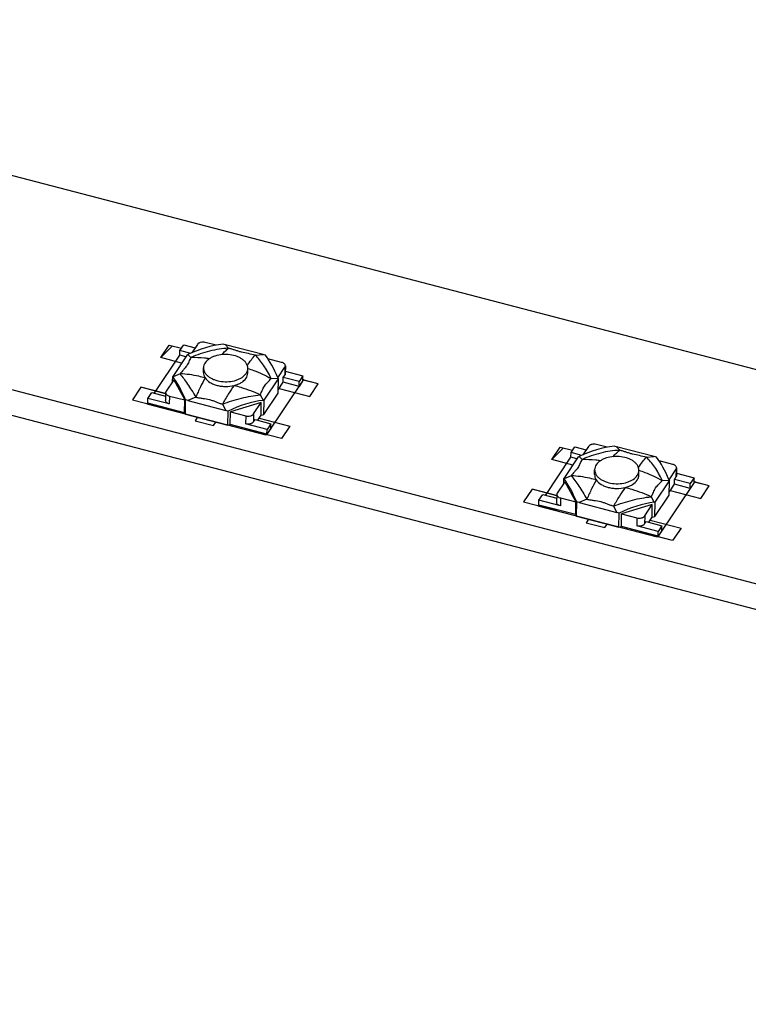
# Model space of a CAD drawing. Header units: millimetres. Extents: x 0 to 840, y 0 to 594.
# Tile 16 of 27: x 616 to 652, y 419 to 468. Entities that reach past the tile are written whole.
import ezdxf

# ---------------------------------------------------------------- set-up
doc = ezdxf.new("R2010")
doc.units = ezdxf.units.MM
doc.header["$LTSCALE"] = 46.2
doc.layers.get('0').update_dxf_attribs({"linetype": 'CONTINUOUS'})
doc.layers.add('02___PRT_ALL_AXES', color=7, linetype='CONTINUOUS')
doc.layers.add('03___PRT_ALL_CURVES', color=7, linetype='CONTINUOUS')

msp = doc.modelspace()

# ---------------------------------------------------------------- linework, layer by layer
at = {"color": 7, "linetype": 'CONTINUOUS'}
for p, q in [((733.628, 428.925), (585.597, 467.555)), ((579.528, 458.498), (727.559, 419.867)), ((579.51, 457.237), (727.541, 418.606)), ((623.661, 451.108), (623.851, 451.392)), ((623.851, 451.392), (624.417, 451.244)), ((624.529, 451.411), (624.245, 450.986)), ((625.46, 451.367), (624.921, 451.508)), ((626.082, 451.222), (625.917, 451.393)), ((627.795, 450.903), (625.917, 451.393)), ((624.015, 450.886), (623.302, 449.821)), ((623.658, 450.872), (623.661, 451.108)), ((623.955, 450.795), (623.658, 450.872)), ((624.202, 450.967), (623.661, 451.108)), ((624.015, 450.886), (624.062, 450.908)), ((624.208, 450.756), (624.062, 450.908)), ((627.405, 450.877), (627.795, 450.903)), ((628.714, 450.518), (628.034, 450.695)), ((628.9, 450.344), (628.895, 449.95)), ((623.667, 449.948), (623.319, 449.799)), ((628.528, 449.755), (628.878, 450.276)), ((628.796, 449.768), (628.872, 449.882)), ((628.878, 450.276), (628.872, 449.882)), ((628.896, 450.075), (629.772, 449.846)), ((629.772, 449.846), (629.583, 449.563)), ((629.769, 449.61), (629.772, 449.846)), ((623.351, 449.652), (622.974, 449.09)), ((623.299, 449.574), (623.302, 449.821)), ((623.319, 449.799), (623.302, 449.821)), ((623.351, 449.652), (623.899, 448.649)), ((627.838, 448.638), (628.552, 449.702)), ((628.189, 449.717), (628.535, 449.74)), ((628.535, 449.74), (628.552, 449.702)), ((628.542, 448.992), (628.552, 449.702)), ((628.544, 449.16), (628.793, 449.532)), ((628.793, 449.532), (628.796, 449.768)), ((629.579, 449.327), (628.793, 449.532)), ((629.583, 449.563), (628.796, 449.768)), ((629.769, 449.61), (629.579, 449.327)), ((629.579, 449.327), (629.583, 449.563)), ((622.068, 448.731), (622.258, 449.014)), ((622.258, 449.014), (622.949, 448.834)), ((622.952, 449.021), (622.946, 448.627)), ((627.648, 448.909), (627.792, 448.632)), ((627.829, 447.928), (628.542, 448.992)), ((622.065, 448.494), (622.068, 448.731)), ((623.89, 448.018), (622.065, 448.494)), ((623.132, 448.453), (622.068, 448.731)), ((623.138, 448.847), (623.132, 448.453)), ((623.138, 448.847), (623.899, 448.649)), ((623.89, 448.018), (623.899, 448.649)), ((623.933, 447.94), (623.943, 448.649)), ((624.451, 448.788), (624.059, 448.62)), ((624.059, 448.62), (625.936, 448.13)), ((625.774, 448.443), (625.936, 448.13)), ((627.699, 448.517), (626.169, 448.056)), ((627.322, 447.955), (627.699, 448.517)), ((627.69, 447.887), (627.699, 448.517)), ((627.838, 448.638), (627.792, 448.632)), ((627.829, 447.928), (627.838, 448.638)), ((623.89, 448.018), (623.933, 447.94)), ((623.933, 447.94), (626.042, 447.39)), ((626.042, 447.39), (626.052, 448.099)), ((626.161, 447.426), (626.169, 448.056)), ((626.169, 448.056), (626.931, 447.857)), ((627.322, 447.955), (627.317, 447.561)), ((627.525, 447.639), (627.69, 447.887)), ((627.69, 447.887), (627.829, 447.928)), ((626.042, 447.39), (626.161, 447.426)), ((627.986, 446.949), (626.161, 447.426)), ((626.931, 447.857), (626.926, 447.463)), ((627.989, 447.186), (626.926, 447.463)), ((627.317, 447.561), (627.393, 447.674)), ((627.393, 447.674), (628.179, 447.469)), ((628.179, 447.469), (627.989, 447.186)), ((628.176, 447.232), (628.179, 447.469)), ((628.176, 447.232), (627.986, 446.949)), ((627.986, 446.949), (627.989, 447.186)), ((644.889, 446.297), (644.35, 446.438)), ((643.087, 445.802), (643.091, 446.038)), ((643.091, 446.038), (643.28, 446.321)), ((643.631, 445.897), (643.091, 446.038)), ((643.28, 446.321), (643.847, 446.173)), ((643.958, 446.34), (643.674, 445.916)), ((645.511, 446.152), (645.347, 446.323)), ((647.224, 445.833), (645.347, 446.323)), ((643.444, 445.815), (642.731, 444.751)), ((643.384, 445.724), (643.087, 445.802)), ((643.444, 445.815), (643.491, 445.837)), ((643.637, 445.686), (643.491, 445.837)), ((646.834, 445.807), (647.224, 445.833)), ((648.143, 445.448), (647.463, 445.625)), ((647.958, 444.684), (648.307, 445.206)), ((648.307, 445.206), (648.301, 444.811)), ((648.329, 445.274), (648.324, 444.88)), ((648.325, 445.005), (649.201, 444.776)), ((642.78, 444.582), (642.403, 444.019)), ((642.728, 444.504), (642.731, 444.751)), ((642.748, 444.729), (642.731, 444.751)), ((643.096, 444.878), (642.748, 444.729)), ((642.78, 444.582), (643.328, 443.578)), ((647.267, 443.567), (647.981, 444.631)), ((647.618, 444.647), (647.964, 444.67)), ((647.964, 444.67), (647.981, 444.631)), ((647.971, 443.922), (647.981, 444.631)), ((647.973, 444.09), (648.222, 444.462)), ((648.222, 444.462), (648.225, 444.698)), ((649.008, 444.257), (648.222, 444.462)), ((648.225, 444.698), (648.301, 444.811)), ((649.012, 444.493), (648.225, 444.698)), ((649.198, 444.54), (649.008, 444.257)), ((649.008, 444.257), (649.012, 444.493)), ((649.201, 444.776), (649.012, 444.493)), ((649.198, 444.54), (649.201, 444.776)), ((641.494, 443.424), (641.497, 443.661)), ((641.497, 443.661), (641.687, 443.944)), ((642.561, 443.383), (641.497, 443.661)), ((641.687, 443.944), (642.378, 443.763)), ((642.381, 443.951), (642.375, 443.557)), ((642.567, 443.777), (642.561, 443.383)), ((642.567, 443.777), (643.328, 443.578)), ((643.32, 442.948), (643.328, 443.578)), ((643.362, 442.87), (643.372, 443.579)), ((643.88, 443.718), (643.488, 443.549)), ((643.488, 443.549), (645.365, 443.059)), ((647.077, 443.839), (647.221, 443.561)), ((647.267, 443.567), (647.221, 443.561)), ((647.258, 442.858), (647.971, 443.922)), ((647.258, 442.858), (647.267, 443.567)), ((643.32, 442.948), (641.494, 443.424)), ((645.203, 443.372), (645.365, 443.059)), ((645.471, 442.32), (645.481, 443.028)), ((647.128, 443.447), (645.599, 442.986)), ((646.751, 442.885), (647.128, 443.447)), ((647.119, 442.816), (647.128, 443.447)), ((643.32, 442.948), (643.362, 442.87)), ((643.362, 442.87), (645.471, 442.32)), ((645.59, 442.355), (645.599, 442.986)), ((645.599, 442.986), (646.36, 442.787)), ((646.36, 442.787), (646.355, 442.393)), ((646.751, 442.885), (646.746, 442.49)), ((646.746, 442.49), (646.822, 442.604)), ((646.822, 442.604), (647.608, 442.398)), ((646.954, 442.569), (647.119, 442.816)), ((647.119, 442.816), (647.258, 442.858)), ((645.471, 442.32), (645.59, 442.355)), ((647.415, 441.879), (645.59, 442.355)), ((647.419, 442.115), (646.355, 442.393)), ((647.605, 442.162), (647.415, 441.879)), ((647.415, 441.879), (647.419, 442.115)), ((647.608, 442.398), (647.419, 442.115)), ((647.605, 442.162), (647.608, 442.398))]:
    msp.add_line(p, q, dxfattribs=at)
at = {"color": 4, "linetype": 'CONTINUOUS'}
for p, q in [((622.709, 450.754), (623.127, 451.377)), ((623.127, 451.377), (623.735, 451.218)), ((623.746, 450.483), (622.709, 450.754)), ((630.528, 449.445), (629.777, 449.641)), ((630.111, 448.822), (630.528, 449.445)), ((621.723, 449.282), (621.306, 448.659)), ((622.937, 448.965), (621.723, 449.282)), ((628.584, 449.221), (630.111, 448.822)), ((621.306, 448.659), (622.971, 448.225)), ((622.971, 448.225), (622.99, 448.253)), ((624.525, 447.786), (624.411, 447.616)), ((624.411, 447.616), (625.336, 447.375)), ((625.336, 447.375), (625.45, 447.544)), ((627.598, 447.749), (629.125, 447.35)), ((627.042, 447.162), (627.061, 447.191)), ((628.707, 446.728), (627.042, 447.162)), ((629.125, 447.35), (628.707, 446.728)), ((642.138, 445.684), (642.556, 446.306)), ((642.556, 446.306), (643.164, 446.148)), ((643.175, 445.413), (642.138, 445.684)), ((649.957, 444.375), (649.206, 444.571)), ((641.152, 444.212), (640.735, 443.589)), ((642.366, 443.895), (641.152, 444.212)), ((648.013, 444.15), (649.54, 443.752)), ((649.54, 443.752), (649.957, 444.375)), ((640.735, 443.589), (642.4, 443.154)), ((642.4, 443.154), (642.419, 443.183)), ((643.954, 442.716), (643.84, 442.546)), ((643.84, 442.546), (644.766, 442.304)), ((647.027, 442.679), (648.554, 442.28)), ((644.766, 442.304), (644.879, 442.474)), ((646.471, 442.092), (646.49, 442.12)), ((648.136, 441.657), (646.471, 442.092)), ((648.554, 442.28), (648.136, 441.657))]:
    msp.add_line(p, q, dxfattribs=at)
at = {"color": 2, "linetype": 'CONTINUOUS'}
for p, q in [((622.709, 450.754), (623.29, 451.334)), ((642.138, 445.684), (642.719, 446.264))]:
    msp.add_line(p, q, dxfattribs=at)
at = {"color": 7, "linetype": 'CONTINUOUS'}
for centre, major_axis, ratio, start_param, end_param in [((624.916, 447.225), (3.838, 3.214), 0.716684, 0.831193, 1.22235), ((624.531, 447.626), (6.506, -1.318), 0.600278, 1.478624, 1.496688), ((629.067, 446.442), (6.278, -3.527), 0.510101, 2.027894, 2.045957), ((628.154, 446.38), (-0.954, 4.944), 0.261556, -0.8752, -0.484042), ((623.59, 445.246), (-0.976, 5.014), 0.254193, -0.875241, -0.484083), ((622.672, 444.852), (6.506, -1.318), 0.600278, 1.478624, 1.496688), ((626.828, 444.401), (3.828, 3.327), 0.698167, 0.808271, 1.199429), ((627.208, 443.668), (6.278, -3.527), 0.510101, 2.027894, 2.045957), ((644.345, 442.155), (3.838, 3.214), 0.716684, 0.831193, 1.22235), ((643.96, 442.556), (6.506, -1.318), 0.600278, 1.478624, 1.496688), ((648.496, 441.372), (6.278, -3.527), 0.510101, 2.027894, 2.045957), ((647.583, 441.31), (-0.954, 4.944), 0.261556, -0.8752, -0.484042), ((643.019, 440.176), (-0.976, 5.014), 0.254193, -0.875241, -0.484083), ((642.101, 439.782), (6.506, -1.318), 0.600278, 1.478624, 1.496688), ((646.257, 439.331), (3.828, 3.327), 0.698167, 0.808271, 1.199429), ((646.637, 438.598), (6.278, -3.527), 0.510101, 2.027894, 2.045957)]:
    msp.add_ellipse(centre, major_axis=major_axis, ratio=ratio, start_param=start_param, end_param=end_param, dxfattribs=at)
for points, knots in [([(624.921, 451.508), (624.883, 451.518), (624.806, 451.527), (624.71, 451.517), (624.64, 451.494), (624.582, 451.466), (624.546, 451.435), (624.529, 451.411)], [0, 0, 0, 0, 0.273022, 0.545222, 0.673443, 0.792885, 1, 1, 1, 1]), ([(626.082, 451.222), (625.764, 451.207), (625.12, 451.109), (624.507, 450.892), (624.208, 450.756)], [0, 0, 0, 0, 0.492105, 1, 1, 1, 1]), ([(625.737, 450.903), (625.793, 450.964), (625.903, 451.075), (626.023, 451.177), (626.082, 451.222)], [0, 0, 0, 0, 0.524963, 1, 1, 1, 1]), ([(627.405, 450.877), (627.291, 450.904), (627.062, 450.953), (626.777, 451.009), (626.558, 451.073), (626.4, 451.125), (626.242, 451.175), (626.136, 451.207), (626.082, 451.222)], [0, 0, 0, 0, 0.256975, 0.513419, 0.636713, 0.757015, 0.877479, 1, 1, 1, 1]), ([(627.01, 450.356), (627.073, 450.456), (627.195, 450.637), (627.335, 450.805), (627.405, 450.877)], [0, 0, 0, 0, 0.540964, 1, 1, 1, 1]), ([(628.189, 449.717), (628.134, 449.836), (628.019, 450.063), (627.828, 450.377), (627.627, 450.649), (627.48, 450.807), (627.405, 450.877)], [0, 0, 0, 0, 0.280843, 0.541531, 0.781261, 1, 1, 1, 1]), ([(623.997, 450.352), (623.974, 450.316), (623.92, 450.248), (623.805, 450.118), (623.719, 450.018), (623.667, 449.948)], [0, 0, 0, 0, 0.243514, 0.498599, 1, 1, 1, 1]), ([(624.208, 450.756), (624.188, 450.723), (624.152, 450.656), (624.104, 450.554), (624.057, 450.45), (624.019, 450.384), (623.997, 450.352)], [0, 0, 0, 0, 0.253361, 0.49847, 0.743031, 1, 1, 1, 1]), ([(625.118, 450.697), (625.041, 450.709), (624.74, 450.747), (624.435, 450.761), (624.208, 450.756)], [0, 0, 0, 0, 0.254365, 1, 1, 1, 1]), ([(628.9, 450.344), (628.9, 450.363), (628.89, 450.403), (628.85, 450.453), (628.789, 450.493), (628.74, 450.511), (628.714, 450.518)], [0, 0, 0, 0, 0.204581, 0.434271, 0.700331, 1, 1, 1, 1]), ([(628.878, 450.276), (628.885, 450.286), (628.896, 450.308), (628.9, 450.332), (628.9, 450.344)], [0, 0, 0, 0, 0.513369, 1, 1, 1, 1]), ([(623.667, 449.948), (623.729, 449.872), (623.857, 449.707), (624.048, 449.434), (624.249, 449.125), (624.383, 448.904), (624.451, 448.788)], [0, 0, 0, 0, 0.20988, 0.447944, 0.712133, 1, 1, 1, 1]), ([(624.915, 449.746), (624.81, 449.776), (624.401, 449.879), (623.98, 449.937), (623.667, 449.948)], [0, 0, 0, 0, 0.257501, 1, 1, 1, 1]), ([(624.83, 450.014), (624.83, 449.968), (624.844, 449.872), (624.888, 449.787), (624.915, 449.746)], [0, 0, 0, 0, 0.484998, 1, 1, 1, 1]), ([(626.948, 449.732), (626.973, 449.77), (627.014, 449.85), (627.029, 449.939), (627.03, 449.982)], [0, 0, 0, 0, 0.513392, 1, 1, 1, 1]), ([(627.034, 450.222), (627.132, 450.191), (627.53, 450.051), (627.912, 449.872), (628.189, 449.717)], [0, 0, 0, 0, 0.246237, 1, 1, 1, 1]), ([(628.895, 449.95), (628.894, 449.938), (628.89, 449.914), (628.879, 449.892), (628.872, 449.882)], [0, 0, 0, 0, 0.486631, 1, 1, 1, 1]), ([(624.915, 449.746), (624.831, 449.601), (624.667, 449.286), (624.523, 448.961), (624.451, 448.788)], [0, 0, 0, 0, 0.472544, 1, 1, 1, 1]), ([(624.915, 449.746), (624.976, 449.656), (625.111, 449.54), (625.324, 449.433), (625.515, 449.37), (625.721, 449.331), (626.004, 449.312), (626.219, 449.336), (626.356, 449.37)], [0, 0, 0, 0, 0.208541, 0.328553, 0.45703, 0.591557, 0.729168, 1, 1, 1, 1]), ([(626.356, 449.37), (626.252, 449.231), (626.048, 448.928), (625.865, 448.611), (625.774, 448.443)], [0, 0, 0, 0, 0.474997, 1, 1, 1, 1]), ([(626.356, 449.37), (626.42, 449.386), (626.543, 449.425), (626.754, 449.529), (626.888, 449.643), (626.948, 449.732)], [0, 0, 0, 0, 0.281981, 0.544628, 1, 1, 1, 1]), ([(626.356, 449.37), (626.466, 449.344), (626.908, 449.225), (627.337, 449.058), (627.648, 448.909)], [0, 0, 0, 0, 0.247038, 1, 1, 1, 1]), ([(627.859, 449.344), (627.882, 449.378), (627.935, 449.443), (628.023, 449.531), (628.11, 449.621), (628.164, 449.684), (628.189, 449.717)], [0, 0, 0, 0, 0.247569, 0.499501, 0.751218, 1, 1, 1, 1]), ([(622.952, 449.021), (622.951, 449.003), (622.961, 448.963), (623.002, 448.912), (623.063, 448.872), (623.111, 448.854), (623.138, 448.847)], [0, 0, 0, 0, 0.204581, 0.434271, 0.700331, 1, 1, 1, 1]), ([(622.974, 449.09), (622.967, 449.079), (622.956, 449.057), (622.952, 449.033), (622.952, 449.021)], [0, 0, 0, 0, 0.513369, 1, 1, 1, 1]), ([(625.774, 448.443), (626.082, 448.562), (626.698, 448.76), (627.336, 448.876), (627.648, 448.909)], [0, 0, 0, 0, 0.513211, 1, 1, 1, 1]), ([(627.648, 448.909), (627.668, 448.944), (627.705, 449.016), (627.752, 449.127), (627.798, 449.239), (627.836, 449.31), (627.859, 449.344)], [0, 0, 0, 0, 0.250194, 0.499834, 0.749457, 1, 1, 1, 1]), ([(623.132, 448.453), (623.106, 448.46), (623.057, 448.478), (622.996, 448.518), (622.956, 448.569), (622.946, 448.609), (622.946, 448.627)], [0, 0, 0, 0, 0.299669, 0.565729, 0.795419, 1, 1, 1, 1]), ([(624.451, 448.788), (624.507, 448.775), (624.622, 448.754), (624.852, 448.72), (625.081, 448.69), (625.299, 448.619), (625.456, 448.556), (625.613, 448.495), (625.72, 448.459), (625.774, 448.443)], [0, 0, 0, 0, 0.126689, 0.25419, 0.507919, 0.631792, 0.754118, 0.876525, 1, 1, 1, 1]), ([(626.931, 447.857), (626.968, 447.848), (627.046, 447.838), (627.141, 447.849), (627.212, 447.871), (627.269, 447.899), (627.306, 447.93), (627.322, 447.955)], [0, 0, 0, 0, 0.273022, 0.545222, 0.673443, 0.792885, 1, 1, 1, 1]), ([(627.317, 447.561), (627.301, 447.536), (627.264, 447.505), (627.206, 447.477), (627.136, 447.455), (627.04, 447.444), (626.963, 447.454), (626.926, 447.463)], [0, 0, 0, 0, 0.207115, 0.326557, 0.454778, 0.726978, 1, 1, 1, 1]), ([(644.35, 446.438), (644.312, 446.447), (644.235, 446.457), (644.139, 446.447), (644.069, 446.424), (644.011, 446.396), (643.975, 446.365), (643.958, 446.34)], [0, 0, 0, 0, 0.273022, 0.545222, 0.673443, 0.792885, 1, 1, 1, 1]), ([(645.511, 446.152), (645.193, 446.137), (644.549, 446.039), (643.936, 445.822), (643.637, 445.686)], [0, 0, 0, 0, 0.492105, 1, 1, 1, 1]), ([(645.166, 445.833), (645.222, 445.893), (645.332, 446.005), (645.452, 446.107), (645.511, 446.152)], [0, 0, 0, 0, 0.524963, 1, 1, 1, 1]), ([(646.834, 445.807), (646.72, 445.834), (646.491, 445.882), (646.206, 445.939), (645.987, 446.003), (645.829, 446.055), (645.671, 446.105), (645.565, 446.137), (645.511, 446.152)], [0, 0, 0, 0, 0.256975, 0.513419, 0.636713, 0.757015, 0.877479, 1, 1, 1, 1]), ([(643.637, 445.686), (643.617, 445.652), (643.581, 445.586), (643.533, 445.484), (643.486, 445.38), (643.448, 445.314), (643.427, 445.281)], [0, 0, 0, 0, 0.253361, 0.49847, 0.743031, 1, 1, 1, 1]), ([(644.547, 445.627), (644.47, 445.638), (644.169, 445.677), (643.864, 445.691), (643.637, 445.686)], [0, 0, 0, 0, 0.254365, 1, 1, 1, 1]), ([(646.439, 445.286), (646.502, 445.386), (646.625, 445.567), (646.764, 445.735), (646.834, 445.807)], [0, 0, 0, 0, 0.540964, 1, 1, 1, 1]), ([(647.618, 444.647), (647.563, 444.766), (647.448, 444.993), (647.257, 445.307), (647.056, 445.578), (646.909, 445.737), (646.834, 445.807)], [0, 0, 0, 0, 0.280843, 0.541531, 0.781261, 1, 1, 1, 1]), ([(648.329, 445.274), (648.329, 445.292), (648.32, 445.332), (648.279, 445.383), (648.218, 445.423), (648.169, 445.441), (648.143, 445.448)], [0, 0, 0, 0, 0.204581, 0.434271, 0.700331, 1, 1, 1, 1]), ([(643.427, 445.281), (643.403, 445.246), (643.349, 445.178), (643.234, 445.048), (643.148, 444.948), (643.096, 444.878)], [0, 0, 0, 0, 0.243514, 0.498599, 1, 1, 1, 1]), ([(646.463, 445.152), (646.561, 445.12), (646.959, 444.981), (647.341, 444.801), (647.618, 444.647)], [0, 0, 0, 0, 0.246237, 1, 1, 1, 1]), ([(648.307, 445.206), (648.314, 445.216), (648.325, 445.238), (648.329, 445.262), (648.329, 445.274)], [0, 0, 0, 0, 0.513369, 1, 1, 1, 1]), ([(643.096, 444.878), (643.158, 444.802), (643.286, 444.637), (643.478, 444.364), (643.678, 444.054), (643.812, 443.834), (643.88, 443.718)], [0, 0, 0, 0, 0.20988, 0.447944, 0.712133, 1, 1, 1, 1]), ([(644.344, 444.676), (644.24, 444.705), (643.83, 444.809), (643.409, 444.867), (643.096, 444.878)], [0, 0, 0, 0, 0.257501, 1, 1, 1, 1]), ([(644.344, 444.676), (644.26, 444.53), (644.096, 444.215), (643.952, 443.891), (643.88, 443.718)], [0, 0, 0, 0, 0.472544, 1, 1, 1, 1]), ([(644.259, 444.944), (644.259, 444.898), (644.273, 444.802), (644.317, 444.716), (644.344, 444.676)], [0, 0, 0, 0, 0.484998, 1, 1, 1, 1]), ([(644.344, 444.676), (644.405, 444.586), (644.54, 444.47), (644.753, 444.363), (644.944, 444.3), (645.15, 444.261), (645.433, 444.242), (645.648, 444.266), (645.785, 444.3)], [0, 0, 0, 0, 0.208541, 0.328553, 0.45703, 0.591557, 0.729168, 1, 1, 1, 1]), ([(645.785, 444.3), (645.849, 444.316), (645.972, 444.355), (646.183, 444.459), (646.317, 444.573), (646.377, 444.662)], [0, 0, 0, 0, 0.281981, 0.544628, 1, 1, 1, 1]), ([(646.377, 444.662), (646.402, 444.7), (646.443, 444.78), (646.458, 444.869), (646.459, 444.912)], [0, 0, 0, 0, 0.513392, 1, 1, 1, 1]), ([(647.288, 444.274), (647.311, 444.308), (647.364, 444.372), (647.452, 444.461), (647.539, 444.55), (647.593, 444.614), (647.618, 444.647)], [0, 0, 0, 0, 0.247569, 0.499501, 0.751218, 1, 1, 1, 1]), ([(648.324, 444.88), (648.323, 444.868), (648.319, 444.844), (648.308, 444.822), (648.301, 444.811)], [0, 0, 0, 0, 0.486631, 1, 1, 1, 1]), ([(642.403, 444.019), (642.396, 444.009), (642.385, 443.987), (642.381, 443.963), (642.381, 443.951)], [0, 0, 0, 0, 0.513369, 1, 1, 1, 1]), ([(645.785, 444.3), (645.681, 444.161), (645.477, 443.858), (645.294, 443.541), (645.203, 443.372)], [0, 0, 0, 0, 0.474997, 1, 1, 1, 1]), ([(645.785, 444.3), (645.895, 444.273), (646.337, 444.154), (646.766, 443.988), (647.077, 443.839)], [0, 0, 0, 0, 0.247038, 1, 1, 1, 1]), ([(647.077, 443.839), (647.097, 443.874), (647.134, 443.946), (647.181, 444.057), (647.227, 444.169), (647.265, 444.24), (647.288, 444.274)], [0, 0, 0, 0, 0.250194, 0.499834, 0.749457, 1, 1, 1, 1]), ([(642.561, 443.383), (642.535, 443.39), (642.486, 443.408), (642.425, 443.448), (642.385, 443.498), (642.375, 443.538), (642.375, 443.557)], [0, 0, 0, 0, 0.299669, 0.565729, 0.795419, 1, 1, 1, 1]), ([(642.381, 443.951), (642.38, 443.932), (642.39, 443.893), (642.431, 443.842), (642.492, 443.802), (642.54, 443.784), (642.567, 443.777)], [0, 0, 0, 0, 0.204581, 0.434271, 0.700331, 1, 1, 1, 1]), ([(643.88, 443.718), (643.936, 443.705), (644.051, 443.684), (644.281, 443.65), (644.511, 443.619), (644.729, 443.548), (644.885, 443.486), (645.042, 443.425), (645.149, 443.389), (645.203, 443.372)], [0, 0, 0, 0, 0.126689, 0.25419, 0.507919, 0.631792, 0.754118, 0.876525, 1, 1, 1, 1]), ([(645.203, 443.372), (645.511, 443.492), (646.128, 443.69), (646.765, 443.806), (647.077, 443.839)], [0, 0, 0, 0, 0.513211, 1, 1, 1, 1]), ([(646.36, 442.787), (646.397, 442.777), (646.475, 442.768), (646.57, 442.778), (646.641, 442.801), (646.699, 442.829), (646.735, 442.86), (646.751, 442.885)], [0, 0, 0, 0, 0.273022, 0.545222, 0.673443, 0.792885, 1, 1, 1, 1]), ([(646.746, 442.49), (646.73, 442.466), (646.693, 442.435), (646.635, 442.407), (646.565, 442.384), (646.469, 442.374), (646.392, 442.383), (646.355, 442.393)], [0, 0, 0, 0, 0.207115, 0.326557, 0.454778, 0.726978, 1, 1, 1, 1])]:
    msp.add_open_spline(points, degree=3, knots=knots, dxfattribs=at)
at = {"layer": '02___PRT_ALL_AXES', "color": 7, "linetype": 'CONTINUOUS'}
for p, q in [((624.83, 450.013), (624.834, 450.25)), ((627.03, 449.983), (627.033, 450.219)), ((644.259, 444.943), (644.263, 445.179)), ((646.459, 444.912), (646.462, 445.149))]:
    msp.add_line(p, q, dxfattribs=at)
for points, knots in [([(627.033, 450.219), (627.034, 450.258), (627.023, 450.339), (626.974, 450.454), (626.895, 450.562), (626.787, 450.659), (626.654, 450.744), (626.445, 450.839), (626.147, 450.91), (625.776, 450.919), (625.474, 450.863), (625.257, 450.778), (625.08, 450.679), (624.968, 450.578), (624.916, 450.5)], [0, 0, 0, 0, 0.045886, 0.093882, 0.145621, 0.202021, 0.263312, 0.329158, 0.470948, 0.618622, 0.761488, 0.828188, 0.890459, 1, 1, 1, 1]), ([(624.916, 450.5), (624.89, 450.462), (624.85, 450.382), (624.834, 450.293), (624.834, 450.25)], [0, 0, 0, 0, 0.51346, 1, 1, 1, 1]), ([(624.834, 450.25), (624.833, 450.211), (624.843, 450.13), (624.892, 450.015), (624.972, 449.907), (625.08, 449.809), (625.213, 449.725), (625.422, 449.63), (625.72, 449.559), (626.091, 449.55), (626.393, 449.606), (626.61, 449.69), (626.787, 449.789), (626.899, 449.891), (626.951, 449.969)], [0, 0, 0, 0, 0.045886, 0.093882, 0.145621, 0.202021, 0.263312, 0.329158, 0.470948, 0.618622, 0.761488, 0.828188, 0.890459, 1, 1, 1, 1]), ([(626.951, 449.969), (626.977, 450.007), (627.017, 450.087), (627.033, 450.176), (627.033, 450.219)], [0, 0, 0, 0, 0.51346, 1, 1, 1, 1]), ([(646.462, 445.149), (646.463, 445.188), (646.453, 445.269), (646.404, 445.384), (646.324, 445.492), (646.216, 445.589), (646.083, 445.674), (645.874, 445.768), (645.576, 445.839), (645.205, 445.849), (644.903, 445.792), (644.686, 445.708), (644.509, 445.609), (644.397, 445.507), (644.345, 445.43)], [0, 0, 0, 0, 0.045886, 0.093882, 0.145621, 0.202021, 0.263312, 0.329158, 0.470948, 0.618622, 0.761488, 0.828188, 0.890459, 1, 1, 1, 1]), ([(644.263, 445.18), (644.262, 445.14), (644.273, 445.06), (644.322, 444.944), (644.401, 444.836), (644.509, 444.739), (644.642, 444.655), (644.851, 444.56), (645.149, 444.489), (645.52, 444.48), (645.822, 444.536), (646.039, 444.62), (646.216, 444.719), (646.328, 444.821), (646.38, 444.899)], [0, 0, 0, 0, 0.045886, 0.093882, 0.145621, 0.202021, 0.263312, 0.329158, 0.470948, 0.618622, 0.761488, 0.828188, 0.890459, 1, 1, 1, 1]), ([(644.345, 445.43), (644.319, 445.392), (644.279, 445.312), (644.263, 445.223), (644.263, 445.18)], [0, 0, 0, 0, 0.51346, 1, 1, 1, 1]), ([(646.38, 444.899), (646.406, 444.936), (646.446, 445.017), (646.462, 445.106), (646.462, 445.149)], [0, 0, 0, 0, 0.51346, 1, 1, 1, 1])]:
    msp.add_open_spline(points, degree=3, knots=knots, dxfattribs=at)
at = {"layer": '03___PRT_ALL_CURVES', "color": 4, "linetype": 'CONTINUOUS'}
for p, q in [((622.709, 450.754), (623.127, 451.377)), ((623.127, 451.377), (623.735, 451.218)), ((622.39, 448.979), (623.658, 450.872)), ((623.746, 450.483), (622.709, 450.754)), ((629.807, 449.666), (627.948, 446.893)), ((629.77, 449.676), (629.807, 449.666)), ((630.528, 449.445), (629.77, 449.643)), ((630.111, 448.822), (630.528, 449.445)), ((621.723, 449.282), (621.306, 448.659)), ((622.951, 448.962), (621.723, 449.282)), ((628.584, 449.221), (630.111, 448.822)), ((621.306, 448.659), (622.971, 448.225)), ((622.027, 448.438), (622.065, 448.494)), ((627.948, 446.893), (622.027, 448.438)), ((622.971, 448.225), (622.99, 448.253)), ((624.525, 447.786), (624.411, 447.616)), ((624.411, 447.616), (625.336, 447.375)), ((625.336, 447.375), (625.45, 447.544)), ((627.598, 447.749), (629.125, 447.35)), ((627.042, 447.162), (627.061, 447.191)), ((628.707, 446.728), (627.042, 447.162)), ((629.125, 447.35), (628.707, 446.728)), ((642.138, 445.684), (642.556, 446.306)), ((642.556, 446.306), (643.164, 446.148)), ((641.819, 443.909), (643.087, 445.802)), ((643.175, 445.413), (642.138, 445.684)), ((649.236, 444.596), (647.377, 441.822)), ((649.199, 444.606), (649.236, 444.596)), ((649.957, 444.375), (649.199, 444.573)), ((641.152, 444.212), (640.735, 443.589)), ((642.38, 443.891), (641.152, 444.212)), ((648.013, 444.15), (649.54, 443.752)), ((649.54, 443.752), (649.957, 444.375)), ((640.735, 443.589), (642.4, 443.154)), ((641.456, 443.368), (641.494, 443.424)), ((647.377, 441.822), (641.456, 443.368)), ((642.4, 443.154), (642.419, 443.183)), ((643.954, 442.716), (643.84, 442.546)), ((643.84, 442.546), (644.766, 442.304)), ((647.027, 442.679), (648.554, 442.28)), ((644.766, 442.304), (644.879, 442.474)), ((646.471, 442.092), (646.49, 442.12)), ((648.136, 441.657), (646.471, 442.092)), ((648.554, 442.28), (648.136, 441.657))]:
    msp.add_line(p, q, dxfattribs=at)

doc.saveas('drawing.dxf')
